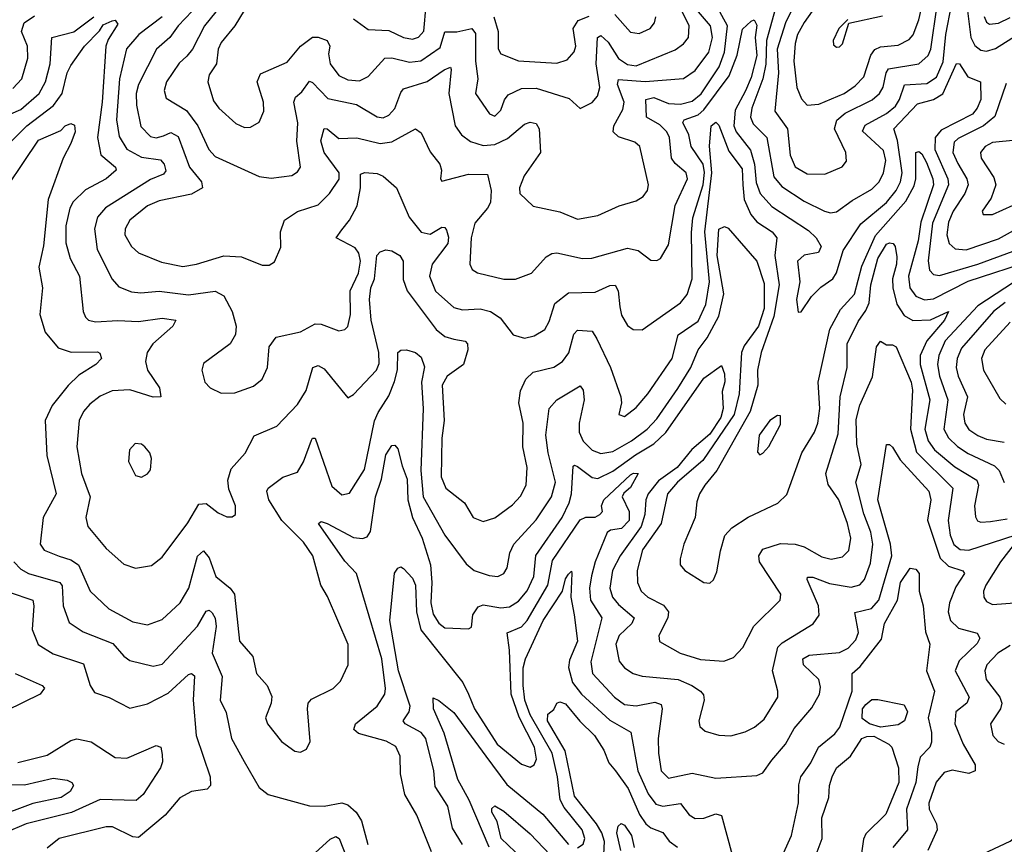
# Model space of a CAD drawing. Extents: x 1246230 to 1426786, y 660032 to 763141.
# Tile 129 of 256: x 1280491 to 1283835, y 698286 to 701085. Entities that reach past the tile are written whole.
import ezdxf

# ---------------------------------------------------------------- set-up
doc = ezdxf.new("R2010")
doc.units = 0

msp = doc.modelspace()

# ---------------------------------------------------------------- linework, layer by layer
at = {"layer": '0CON10XD'}
for points in [[(1281124.5, 701165.5), (1281029.5, 701065), (1281000.9, 701025), (1280955.3, 700985), (1280894.6, 700865.4), (1280887, 700835), (1280887.7, 700795), (1280903.1, 700723.1), (1280935, 700688.8), (1280955, 700684.8), (1280979, 700691), (1281005, 700702.3), (1281029.3, 700689.3), (1281068.2, 700585), (1281108.8, 700535), (1281112.1, 700515), (1281075, 700492.8), (1280965, 700470.4), (1280925, 700453.9), (1280865.2, 700404.8), (1280849.1, 700375), (1280848.8, 700355), (1280870.7, 700315), (1280895, 700294), (1280972.3, 700262.3), (1281045, 700247.6), (1281092, 700255), (1281185, 700283.8), (1281245, 700279.7), (1281315, 700251.4), (1281338.3, 700251.7), (1281357, 700263), (1281377.5, 700312.5), (1281377.3, 700365), (1281390, 700405), (1281435, 700433.6), (1281505, 700457.1), (1281543.2, 700495), (1281575.9, 700544.1), (1281576.4, 700565), (1281524.9, 700634.9), (1281514.3, 700674.3), (1281525, 700715.6), (1281535, 700714.4), (1281575, 700682.5), (1281636.2, 700683.8), (1281715, 700665.6), (1281755, 700670.9), (1281835, 700714.4), (1281855, 700701.4), (1281885, 700637.1), (1281917.5, 700595), (1281924.2, 700575), (1281920, 700545), (1281925, 700537.5), (1282015, 700560.4), (1282079.5, 700559.5), (1282091.9, 700505), (1282090, 700465), (1282080, 700445), (1282036.6, 700395), (1282024.8, 700345), (1282020.4, 700255), (1282027.6, 700237.6), (1282046, 700226), (1282135, 700204.1), (1282175, 700203.9), (1282229.4, 700225), (1282279.6, 700280.4), (1282298.2, 700291.8), (1282315, 700293.4), (1282402.5, 700275), (1282434.1, 700275.9), (1282555, 700310), (1282591.2, 700301.2), (1282635, 700268.6), (1282655, 700267.5), (1282667.5, 700275), (1282695, 700321.2), (1282717.3, 700455), (1282758.6, 700545), (1282755, 700565.5), (1282716.9, 700596.9), (1282704.8, 700615), (1282697.4, 700685), (1282689, 700705), (1282665, 700728.3), (1282619.4, 700755), (1282617.8, 700815), (1282645, 700821.2), (1282695, 700801), (1282735, 700798.5), (1282775, 700808.8), (1282805, 700834), (1282867, 700925), (1282884.9, 700975.1), (1282894.4, 701065), (1282856.8, 701135)], [(1281190.8, 701155), (1281118.9, 701065), (1281077.6, 700985), (1281058.4, 700961.6), (1281032.5, 700937.5), (1280989.3, 700875), (1280981.3, 700845), (1280988.7, 700818.7), (1281057.5, 700777.5), (1281096.5, 700725), (1281133.8, 700645), (1281155, 700620.8), (1281305, 700553.4), (1281345, 700547.2), (1281415, 700556.4), (1281435, 700569.4), (1281444.5, 700585), (1281432.9, 700672.9), (1281435.2, 700735), (1281421.8, 700805), (1281428, 700822), (1281449.8, 700840.2), (1281475, 700876.4), (1281485, 700872.7), (1281537.8, 700817.8), (1281635, 700797.7), (1281705, 700755.3), (1281725, 700752.6), (1281745, 700761.8), (1281765, 700783.8), (1281785, 700838.6), (1281795, 700850.8), (1281875, 700875.2), (1281932.4, 700915), (1281954.2, 700924.2), (1281956.7, 700916.7), (1281948.9, 700835), (1281970, 700725), (1281991.6, 700695), (1282021.7, 700671.7), (1282065, 700658.7), (1282105, 700661.6), (1282148.2, 700681.8), (1282205, 700730.8), (1282225, 700737.9), (1282245, 700733.1), (1282255.4, 700715), (1282259.7, 700635), (1282204.1, 700555), (1282188.5, 700515), (1282190, 700495), (1282235, 700452.2), (1282325, 700433.3), (1282385, 700407.8), (1282455, 700420.4), (1282526.6, 700453.4), (1282585, 700470), (1282608.6, 700485), (1282623.3, 700505), (1282626.4, 700525), (1282597.7, 700655), (1282579.7, 700669.7), (1282525, 700687.8), (1282506.9, 700705), (1282508.8, 700725), (1282539.9, 700780.1), (1282544.3, 700805.7), (1282521.9, 700865), (1282525, 700882.3), (1282615, 700875.1), (1282745, 700885.7), (1282785, 700912.5), (1282831.5, 700975), (1282843.7, 701025), (1282836.8, 701065), (1282789.7, 701119.7)], [(1281288.4, 701175), (1281221.8, 701065), (1281175, 701008.5), (1281164.7, 700985), (1281159.3, 700935), (1281135, 700898.6), (1281130.4, 700875), (1281149.4, 700809.4), (1281167.1, 700785), (1281225, 700732.5), (1281255, 700718.9), (1281275, 700720), (1281305, 700737.5), (1281320.8, 700775), (1281318.9, 700805), (1281297.1, 700875), (1281308.8, 700901.2), (1281399.3, 700940.7), (1281445, 700995.9), (1281485, 701025.8), (1281505, 701025.7), (1281535, 701014.5), (1281544.7, 700995), (1281540.3, 700969.7), (1281545.3, 700935), (1281575, 700896), (1281605, 700881.4), (1281645, 700878.3), (1281675, 700892.5), (1281731.1, 700955), (1281755, 700956.1), (1281815, 700941.7), (1281853.8, 700946.2), (1281919, 700991), (1281935.3, 701044.7), (1281975.9, 701044.1), (1282026.9, 701055), (1282038.8, 701038.8), (1282038.8, 700945), (1282047.1, 700885), (1282038.9, 700835), (1282086.3, 700766.3), (1282105, 700758.1), (1282125, 700778.6), (1282137.1, 700812.9), (1282149.9, 700830.1), (1282195, 700851.3), (1282245, 700853.3), (1282357.4, 700817.4), (1282395, 700784.3), (1282435, 700804.6), (1282453.8, 700826.2), (1282461.2, 700855), (1282448.9, 700935), (1282453.2, 701025), (1282465, 701031.8), (1282489.1, 701009.1), (1282525, 700954), (1282555, 700933.8), (1282585, 700929.2), (1282716.7, 700983.3), (1282746, 701004), (1282762.4, 701025), (1282765.2, 701065), (1282739.4, 701115)], [(1283135.6, 701165), (1283092.4, 701075), (1283063.9, 700985), (1283067.8, 700905), (1283055.2, 700775.2), (1283099.1, 700715), (1283107.6, 700625), (1283125, 700585.4), (1283165, 700561.7), (1283225, 700561.2), (1283284.6, 700585.4), (1283298.9, 700605), (1283296.7, 700635), (1283258.4, 700715), (1283266.1, 700743.9), (1283295, 700767.5), (1283386.7, 700813.3), (1283411.1, 700835), (1283423.6, 700856.4), (1283433.5, 700905), (1283441.9, 700918.1), (1283544.5, 700935.5), (1283576.7, 700963.3), (1283585.5, 700985), (1283607.4, 701135)], [(1283217.3, 701165), (1283155, 701076), (1283132.8, 701035), (1283124.8, 701004.8), (1283120.2, 700945), (1283130.2, 700855), (1283146.3, 700816.3), (1283165, 700795.5), (1283205, 700798.8), (1283290.8, 700835), (1283329, 700861), (1283358.2, 700891.8), (1283381.6, 700965), (1283395, 700984.7), (1283415, 700992.9), (1283475, 700999), (1283511.4, 701018.6), (1283525, 701034.5), (1283544.8, 701085), (1283565.1, 701175)], [(1281625, 701088.1), (1281675, 701051.8), (1281745, 701048.9), (1281794.8, 701024.8), (1281825, 701019), (1281845, 701025.8), (1281863.3, 701046.7), (1281871.9, 701135)], [(1283063.5, 701145), (1283027.8, 701015), (1283025.1, 700934.9), (1283015.3, 700884.7), (1282977.3, 700785), (1282973.3, 700755), (1282981.7, 700731.7), (1283028, 700685), (1283052.2, 700552.2), (1283079.3, 700519.3), (1283155, 700469.8), (1283224.8, 700434.8), (1283245, 700430), (1283265, 700433.3), (1283318, 700472), (1283385, 700509.8), (1283410, 700535), (1283425.2, 700565), (1283432.9, 700607.1), (1283425, 700641.5), (1283353.2, 700706.7), (1283362.7, 700727.3), (1283435, 700767.2), (1283465, 700792.3), (1283479.4, 700815), (1283495.5, 700864.5), (1283571.5, 700868.5), (1283605, 700890.5), (1283627.6, 700942.4), (1283636.5, 701035), (1283655.6, 701135)], [(1280435, 700754.3), (1280495, 700780.9), (1280556.9, 700835), (1280579.3, 700875), (1280594.8, 700935), (1280600.3, 701025), (1280675, 701044.1), (1280742.8, 701095)], [(1280467.8, 700852.2), (1280498.1, 700885), (1280518.6, 700955), (1280517.3, 700995), (1280496.9, 701045), (1280506.2, 701075), (1280541.9, 701098.1)], [(1280975.2, 701095), (1280896.2, 701035), (1280853.7, 700986.3), (1280830.5, 700885), (1280819.5, 700745), (1280829.1, 700689.1), (1280855, 700645.8), (1280905, 700618.4), (1280969.4, 700609.4), (1280981.6, 700595), (1280987.6, 700572.4), (1280979, 700561), (1280935, 700543), (1280782.9, 700447.1), (1280755.7, 700415), (1280744.8, 700375.2), (1280754.8, 700305), (1280805, 700204.4), (1280828, 700178), (1280871.3, 700161.3), (1280902.3, 700157.7), (1280965, 700163.2), (1281065, 700151.1), (1281155, 700163.3), (1281185, 700147.5), (1281213.2, 700095), (1281226.7, 700045), (1281223.6, 700016.4), (1281205.4, 699984.6), (1281115, 699918), (1281109.2, 699895), (1281119.4, 699855), (1281137.5, 699835), (1281175, 699817.8), (1281221.3, 699818.7), (1281285, 699841.4), (1281314.2, 699865), (1281332.2, 699905), (1281338.9, 699975), (1281362.4, 700007.6), (1281444.8, 700025.2), (1281495, 700052.9), (1281515, 700051.2), (1281575, 700029.1), (1281595, 700033.1), (1281605, 700044.2), (1281614.2, 700085), (1281613.4, 700165), (1281641.9, 700225), (1281648.2, 700265), (1281642.5, 700292.5), (1281630.5, 700310.5), (1281565.5, 700345), (1281585, 700372.4), (1281611.2, 700405), (1281636.9, 700453.1), (1281648.1, 700515), (1281648.6, 700561.4), (1281663.8, 700566.2), (1281705, 700563.1), (1281725, 700553.6), (1281770.9, 700515), (1281813.8, 700415), (1281855, 700364.5), (1281885, 700356.9), (1281925, 700380.8), (1281935, 700379.5), (1281941.1, 700371.1), (1281947.4, 700347.4), (1281944.8, 700325), (1281892.3, 700255), (1281883.2, 700215), (1281903.6, 700163.6), (1281965, 700108), (1281995, 700100.8), (1282055, 700103.5), (1282090, 700095), (1282122.8, 700072.8), (1282167.5, 700015), (1282205, 700004), (1282237.8, 700012.2), (1282275, 700033.5), (1282289.7, 700060.3), (1282308.1, 700121.9), (1282355, 700157.9), (1282445, 700160.7), (1282495, 700182.7), (1282513.8, 700183.8), (1282524.1, 700165), (1282529.5, 700110.5), (1282535, 700082), (1282555, 700046.9), (1282575, 700033.3), (1282605, 700032.2), (1282735.5, 700124.5), (1282758.1, 700151.9), (1282775.2, 700205), (1282772.7, 700362.7), (1282777.3, 700412.7), (1282812.2, 700525), (1282816.7, 700566.7), (1282811.8, 700595), (1282771.4, 700655), (1282763.7, 700695), (1282743.5, 700736.5), (1282748.2, 700745), (1282795, 700762.6), (1282815, 700779.6), (1282900.5, 700895), (1282927.8, 700965), (1282946.2, 701053.8), (1282975, 701080.4), (1282985, 701084.6), (1282995, 701066.7), (1282988.8, 701025), (1282995, 700963.8), (1282975, 700888.7), (1282956.1, 700843.9), (1282921.5, 700778.5), (1282916.5, 700725), (1282924.9, 700705), (1282972.8, 700642.8), (1282986.2, 700595), (1282992.7, 700532.7), (1283005.6, 700495.6), (1283045, 700451.1), (1283170.1, 700370.1), (1283195.9, 700345), (1283212.9, 700315), (1283204.2, 700295), (1283155, 700285.4), (1283132.4, 700265), (1283140.3, 700195), (1283129.1, 700135), (1283135, 700092.5), (1283145, 700093.3), (1283180, 700145), (1283212.3, 700177.7), (1283253.1, 700205), (1283265, 700226), (1283288, 700302), (1283347.8, 700392.2), (1283434.8, 700465), (1283468.2, 700505), (1283482.7, 700535), (1283488.5, 700565), (1283472.5, 700675), (1283460, 700715), (1283539.9, 700800.1), (1283595, 700814.6), (1283626.2, 700833.8), (1283673, 700937), (1283682.9, 700935), (1283710.9, 700890.9), (1283754.3, 700875), (1283754.7, 700815), (1283743.1, 700785), (1283726.9, 700765), (1283620, 700710), (1283599.9, 700685), (1283598.9, 700645), (1283643.2, 700545), (1283645.8, 700525), (1283590.7, 700395), (1283576.8, 700266.8), (1283581.4, 700235), (1283595, 700220.7), (1283615, 700217.1), (1283745, 700255.1), (1283865, 700299.1)], [(1282101.7, 701095), (1282116.1, 701045), (1282116.1, 700986.1), (1282125, 700969.6), (1282184.7, 700945.3), (1282315, 700938.2), (1282350.9, 700949.1), (1282374.1, 700975.9), (1282379.3, 700995), (1282370.9, 701055), (1282387.6, 701082.4), (1282425, 701097.1)], [(1282512.8, 701102.8), (1282565, 701043.3), (1282595, 701038.9), (1282632.5, 701055), (1282647.5, 701075), (1282651.1, 701095)], [(1283303.8, 701086.2), (1283272.9, 701055), (1283254.2, 701015), (1283255, 701000), (1283265, 700992.5), (1283275, 700993.3), (1283285, 701003.3), (1283306.4, 701073.6), (1283420.9, 701099.1)], [(1283710, 701115), (1283720.8, 701025), (1283735, 700998.1), (1283755, 700981.7), (1283775, 700978.7), (1283805, 700987.7), (1283925, 701063.3)], [(1283766.8, 701096.8), (1283775, 701077.3), (1283785, 701070.6), (1283815, 701073.5), (1283855, 701092.6)], [(1280455, 700665.3), (1280514.9, 700725.1), (1280605.6, 700794.4), (1280635.4, 700834.6), (1280652.8, 700905), (1280665, 700930.4), (1280711.6, 700995), (1280761.9, 701048.1), (1280775, 701067.6), (1280805, 701081.4), (1280815, 701084), (1280825, 701070), (1280791.7, 701018.3), (1280784.2, 700995.8), (1280771.3, 700805), (1280755.2, 700685.2), (1280766.5, 700626.5), (1280816.2, 700585), (1280818.9, 700575), (1280785, 700545.3), (1280715, 700507.3), (1280672.5, 700467.5), (1280661.4, 700445), (1280647.6, 700385), (1280648.1, 700328.1), (1280663.1, 700275), (1280694.7, 700215), (1280707.3, 700095), (1280714.6, 700075), (1280725, 700065.5), (1280749.1, 700059.1), (1280825, 700064), (1280895, 700060.8), (1280975, 700072.3), (1281022, 700065), (1281011.1, 700045), (1280942.9, 699985), (1280924.1, 699955), (1280918.9, 699925), (1280925, 699895.8), (1280966.4, 699835), (1280970, 699805), (1280945, 699803.6), (1280865, 699829.2), (1280805, 699825.3), (1280765, 699807.3), (1280729.5, 699780.5), (1280707.6, 699755), (1280692.6, 699725), (1280684.7, 699635), (1280700.7, 699545), (1280730.5, 699465), (1280715.5, 699395.5), (1280722.2, 699365), (1280785, 699290), (1280845, 699236.7), (1280885, 699223.3), (1280938.3, 699231.7), (1280975, 699260), (1281062.5, 699377.5), (1281099.1, 699440.9), (1281125, 699442.5), (1281165, 699410.5), (1281195, 699397.1), (1281212.7, 699397.3), (1281223.8, 699405), (1281224.5, 699435), (1281201.1, 699491.1), (1281197.8, 699522.2), (1281209.4, 699560.6), (1281256.6, 699613.4), (1281287.6, 699672.4), (1281364.2, 699705.8), (1281435, 699779.1), (1281463.6, 699826.4), (1281487.1, 699905), (1281505, 699911.8), (1281525, 699900), (1281605, 699802), (1281625, 699812.5), (1281702.8, 699895), (1281711.7, 699918.3), (1281710.5, 699955), (1281685.1, 700065), (1281678.7, 700135), (1281683.2, 700175), (1281695.8, 700205.8), (1281703.8, 700285), (1281715, 700297.5), (1281735, 700304.4), (1281755, 700300.9), (1281782.2, 700285), (1281793.8, 700265), (1281793.5, 700203.5), (1281807.4, 700165), (1281905, 700033.2), (1281935, 700010), (1281965, 700000.8)], [(1283841.1, 700868.9), (1283803.2, 700756.8), (1283763.8, 700725), (1283678.1, 700681.9), (1283665, 700669.6), (1283660.2, 700635), (1283676.8, 700596.8), (1283707.4, 700545), (1283712.5, 700525), (1283701.2, 700495), (1283660.8, 700435), (1283645, 700398.5), (1283640.2, 700355), (1283647.3, 700325), (1283667.6, 700307.6), (1283705, 700304.5), (1283815, 700341), (1283925, 700402.6)], [(1280399, 700445), (1280555, 700676.2), (1280630.5, 700709.5), (1280645.7, 700725), (1280665, 700733.3), (1280677.1, 700727.1), (1280680, 700705), (1280664.5, 700665.5), (1280639.1, 700615), (1280588.1, 700475), (1280572.1, 700317.9), (1280556.3, 700245), (1280569.1, 700175), (1280560, 700085), (1280578.2, 700025), (1280621.7, 699971.7), (1280666.4, 699956.4), (1280755, 699957.8), (1280763.2, 699953.2), (1280768.6, 699935), (1280749.4, 699915), (1280691.8, 699878.2), (1280656.3, 699843.7), (1280600.9, 699775), (1280578.2, 699725), (1280583.9, 699606.1), (1280615.3, 699475), (1280571.2, 699395), (1280561.2, 699305), (1280574.8, 699284.8), (1280625, 699264.3), (1280665, 699251.9), (1280690.9, 699235), (1280730.4, 699145), (1280794.4, 699085), (1280875, 699040.8), (1280925, 699030.4), (1280975, 699048.9), (1281036.7, 699105), (1281065.2, 699155), (1281095, 699264.4), (1281115, 699281.8), (1281135, 699258.5), (1281157.5, 699195), (1281206.2, 699155), (1281220.8, 699135), (1281237.2, 698975), (1281282.8, 698922.8), (1281295.4, 698865.4), (1281331.4, 698825), (1281347.6, 698787.6), (1281345.6, 698765), (1281326, 698715), (1281332.5, 698695), (1281380.8, 698635), (1281425, 698602), (1281445, 698598), (1281465, 698608.8), (1281477.1, 698635), (1281468.1, 698745), (1281471.4, 698765), (1281481.7, 698778.3), (1281556, 698815), (1281580.2, 698839.8), (1281606.4, 698895), (1281606.4, 698963.6), (1281536.7, 699126.7), (1281513.6, 699165), (1281487.2, 699265), (1281455, 699311.2), (1281381.5, 699385), (1281337.8, 699455), (1281330, 699485), (1281335.5, 699495), (1281385, 699532.1), (1281435, 699549.4), (1281455, 699584.3), (1281481.8, 699658.3), (1281485, 699664.3), (1281495, 699664.4), (1281551.5, 699501.5), (1281585, 699472.5), (1281611.7, 699478.3), (1281661.7, 699558.3), (1281696.6, 699723.4), (1281708.7, 699751.3), (1281745, 699807.9), (1281763.5, 699856.5), (1281773.8, 699896.2), (1281775.6, 699955), (1281785, 699963.5), (1281805, 699964.4), (1281835, 699955.7), (1281855, 699939.2), (1281866.2, 699906.2), (1281855.2, 699855), (1281861.4, 699765), (1281853.8, 699555), (1281861.8, 699465), (1281935.3, 699335), (1282007.7, 699237.7), (1282034.8, 699214.8), (1282085, 699198), (1282115.3, 699194.7), (1282135.6, 699205), (1282146.3, 699223.7), (1282155.3, 699275), (1282168.8, 699305), (1282245, 699387.8), (1282296.7, 699465), (1282310.3, 699515), (1282285.5, 699615), (1282277.5, 699675), (1282288.9, 699765), (1282314.8, 699795.2), (1282395, 699841.9), (1282405, 699828), (1282408, 699795), (1282390.6, 699715), (1282391, 699685), (1282405, 699654.1), (1282435, 699624.3), (1282465, 699612.7), (1282505, 699618.7), (1282568.9, 699655), (1282622.2, 699695), (1282655, 699730), (1282726.8, 699833.2), (1282770.2, 699905), (1282795.2, 699965), (1282826.3, 700005), (1282865, 700078.9), (1282882.8, 700155), (1282860.1, 700285), (1282865.7, 700374.3), (1282885, 700382.9), (1282897.7, 700377.7), (1282994, 700265), (1283019.3, 700189.3), (1283018.9, 700105), (1283000, 700045), (1282951.5, 699978.5), (1282942, 699955), (1282934.7, 699815.3), (1282917.4, 699745), (1282811.7, 699588.3), (1282725.6, 699515), (1282690.8, 699475), (1282669.3, 699375), (1282605.7, 699285), (1282587.6, 699215), (1282589.1, 699175), (1282601.5, 699145), (1282624.5, 699125), (1282677.6, 699097.6), (1282694.7, 699075), (1282692.8, 699055), (1282661.8, 698995), (1282663.9, 698973.9), (1282734, 698934), (1282803.1, 698913.1), (1282882.1, 698907.9), (1282915, 698919.4), (1282946.6, 698953.4), (1282983.8, 699026.2), (1283074, 699115), (1283075.7, 699135), (1283003.8, 699245), (1283001.5, 699265), (1283015, 699287.9), (1283075, 699306.9), (1283125, 699304.2), (1283155, 699295.3), (1283215, 699261.9), (1283246.6, 699253.4), (1283285, 699261.2), (1283306.6, 699283.4), (1283313.4, 699325), (1283302.7, 699375), (1283272.7, 699455), (1283236.9, 699506.9), (1283228.4, 699545), (1283270.7, 699679.3), (1283277.1, 699805), (1283301.5, 699905), (1283300.9, 699985), (1283338.8, 700061.2)], [(1281965, 700000.8), (1282004.2, 699994.2), (1282011.5, 699985), (1282012.6, 699965), (1281998, 699915), (1281942.8, 699875), (1281925.7, 699845), (1281932.3, 699725), (1281925.2, 699665), (1281922.9, 699532.9), (1281938.6, 699495), (1282001.8, 699445), (1282031.4, 699395), (1282065, 699381.8), (1282105, 699394.5), (1282165, 699438.5), (1282191.9, 699468.1), (1282211.3, 699505), (1282214.7, 699565), (1282200.2, 699635), (1282200.5, 699715), (1282186.4, 699785), (1282191.6, 699825), (1282210.4, 699865), (1282235, 699888.4), (1282305, 699905.8), (1282335.1, 699924.8), (1282355.9, 699954.1), (1282372.7, 700017.3), (1282385, 700031.3), (1282435, 700028.2), (1282451.5, 700001.5), (1282497.6, 699905), (1282532.2, 699805), (1282534.4, 699785), (1282526.2, 699745), (1282545, 699738.1), (1282585, 699768.1), (1282624.6, 699815), (1282707.4, 699935), (1282727.9, 700015), (1282795, 700061.6), (1282821.7, 700118.3), (1282834.3, 700195), (1282817.5, 700365), (1282841.3, 700565), (1282834.2, 700655.8), (1282838.9, 700725), (1282855, 700737.5), (1282865, 700727.7), (1282899, 700639), (1282945, 700578.9), (1282947.3, 700525), (1282952, 700475), (1282974, 700424), (1282995, 700399.3), (1283046.2, 700365), (1283062.8, 700345), (1283056.1, 700285), (1283070.6, 700185), (1283052.7, 700077.3), (1283008.9, 699955), (1282997.3, 699895), (1282997.7, 699845), (1282972.1, 699755), (1282859.2, 699555), (1282817.4, 699505), (1282800.3, 699475), (1282791.3, 699448.7), (1282785.4, 699395), (1282747.1, 699305), (1282734.2, 699255), (1282734.4, 699235), (1282750, 699215), (1282815, 699174.2), (1282835, 699172), (1282847, 699183), (1282858.9, 699211.1), (1282871.5, 699281.5), (1282886.4, 699333.6), (1282909.5, 699360.5), (1282965, 699396.8), (1283066, 699444), (1283096.6, 699473.4), (1283147, 699615), (1283190, 699685), (1283201.5, 699715), (1283208.1, 699765), (1283203, 699855), (1283242, 700035), (1283278.2, 700101.8), (1283326.6, 700153.4), (1283351.5, 700248.5), (1283397.2, 700352.8), (1283500.2, 700469.8), (1283528.6, 700521.4), (1283534.6, 700545.4), (1283535, 700634), (1283545, 700637.7), (1283555, 700629.5), (1283570.8, 700600.8), (1283592.7, 700545), (1283594.5, 700524.5), (1283552, 700398), (1283542.3, 700335), (1283509.1, 700215), (1283513.8, 700175), (1283535, 700146.3), (1283564.2, 700134.2), (1283595, 700137.1), (1283712.7, 700197.3), (1283935, 700270)], [(1283875, 700676.5), (1283795, 700668.8), (1283769.5, 700655), (1283753.6, 700635), (1283756.2, 700615), (1283799.1, 700549.1), (1283806.2, 700525), (1283790, 700480), (1283759.4, 700435), (1283763.6, 700423.6), (1283795, 700423.9), (1283865, 700455.4)], [(1283338.8, 700061.2), (1283365, 700097.9), (1283375.6, 700124.4), (1283381.2, 700185), (1283405, 700274.2), (1283435, 700323.3), (1283445, 700328.2), (1283458, 700325), (1283464.3, 700315), (1283469.7, 700279.7), (1283468.9, 700255), (1283454.8, 700205), (1283456.2, 700175), (1283469.9, 700119.9), (1283495, 700081.6), (1283524.5, 700064.5), (1283584.1, 700065.9), (1283645.6, 700095), (1283632, 700065), (1283571.9, 699995), (1283549.7, 699945), (1283548.8, 699915), (1283582, 699795), (1283565.1, 699695), (1283576.9, 699655), (1283598.4, 699625), (1283667.2, 699567.2), (1283742.2, 699522.2), (1283747.1, 699505), (1283733.7, 699435), (1283737.2, 699397.2), (1283744.1, 699384.1), (1283755, 699378.8), (1283788.6, 699381.4), (1283845, 699390.3)], [(1283898.8, 700215), (1283745, 700114.2), (1283634.6, 699995), (1283613, 699945), (1283607.7, 699915), (1283615, 699875.5), (1283642.9, 699795), (1283629.6, 699695), (1283645, 699665.3), (1283676.3, 699636.3), (1283712.7, 699612.7), (1283801.1, 699571.1), (1283817.1, 699555), (1283835, 699513.5)], [(1283837.6, 700125), (1283798.8, 700095), (1283689.5, 699970.5), (1283674.7, 699934.7), (1283671.6, 699905), (1283678.6, 699875), (1283710.2, 699805), (1283696, 699745), (1283700.9, 699715), (1283715, 699694.2), (1283745, 699673.1), (1283775, 699661.1), (1283835, 699651.1)], [(1283855, 700057.9), (1283769.2, 699965), (1283757.3, 699935), (1283764.1, 699895), (1283819.3, 699799.3), (1283840.4, 699780.4)], [(1281890.2, 698260.2), (1281840.3, 698385), (1281799.4, 698455), (1281784.1, 698525), (1281783.5, 698585), (1281768, 698618), (1281735.7, 698635.7), (1281641.6, 698661.6), (1281625.5, 698675), (1281632.1, 698695), (1281705.4, 698755), (1281731.1, 698795), (1281734, 698815), (1281721.5, 698915), (1281635.2, 699205), (1281595, 699247.2), (1281506, 699375), (1281515, 699381.4), (1281535, 699375.3), (1281625, 699327.4), (1281655, 699323.8), (1281670.7, 699329.3), (1281682.3, 699347.7), (1281699.8, 699465), (1281719.6, 699525), (1281735, 699608.1), (1281755, 699640), (1281765, 699640.8), (1281775, 699628), (1281790.3, 699570.3), (1281806.9, 699525), (1281809, 699455), (1281825.7, 699395.7), (1281857.7, 699325), (1281886.5, 699235), (1281891.3, 699175), (1281887.3, 699105), (1281895, 699067.5), (1281915, 699036), (1281935, 699020.8), (1282015, 699017.5), (1282025, 699022.5), (1282029.6, 699065), (1282047.9, 699092.1), (1282065, 699098.2), (1282125, 699088.5), (1282155, 699091.6), (1282185, 699111.1), (1282215, 699146.4), (1282237.4, 699195), (1282244.4, 699265.6), (1282333.3, 699395), (1282356.9, 699445), (1282364.6, 699475), (1282370.7, 699569.3), (1282375, 699573.1), (1282385, 699568.5), (1282435, 699530.5), (1282455, 699527.5), (1282505, 699552.4), (1282582.3, 699607.7), (1282644.7, 699645.3), (1282685, 699683.3), (1282815, 699868.1), (1282875, 699911.2), (1282885, 699883.3), (1282886.3, 699856.3), (1282876.9, 699823.1), (1282880.4, 699765), (1282872.7, 699735), (1282835, 699677.7), (1282774, 699626), (1282724.5, 699565), (1282660.5, 699519.5), (1282625.8, 699475), (1282617.2, 699455), (1282614.6, 699405), (1282601.5, 699365), (1282530.4, 699265), (1282504, 699215), (1282495.2, 699155.2), (1282504.3, 699125), (1282525, 699099.2), (1282578.1, 699055), (1282570, 699035), (1282527.4, 698995), (1282515.2, 698965), (1282527.3, 698907.3), (1282545, 698884.7), (1282575, 698865.3), (1282605, 698856.3), (1282727.1, 698845), (1282773.5, 698825), (1282802.7, 698805), (1282813, 698793), (1282816.2, 698775), (1282797.1, 698705), (1282801.4, 698685), (1282819.3, 698669.3), (1282865, 698656.2), (1282906.2, 698653.8), (1282955, 698667.1), (1282986.8, 698683.2), (1283019.7, 698710.3), (1283066.4, 698785), (1283066.4, 698805), (1283047.6, 698875), (1283065.8, 698955), (1283080, 698970), (1283185.7, 699034.3), (1283206.6, 699063.4), (1283203.4, 699095), (1283165.7, 699184.3), (1283167, 699193), (1283185, 699192.9), (1283240.9, 699170.9), (1283315, 699158.6), (1283343.9, 699166.1), (1283359.8, 699185), (1283380.2, 699239.8), (1283388.9, 699305), (1283381.6, 699345), (1283357.6, 699407.6), (1283331.2, 699515), (1283349.4, 699575), (1283334.3, 699644.3), (1283332.4, 699727.6), (1283343.9, 699776.1), (1283387.1, 699872.9), (1283401.2, 699975), (1283415, 699993.5), (1283435, 699982), (1283455, 699982), (1283467.5, 699975), (1283518.2, 699855), (1283522.9, 699827.1), (1283516.5, 699695), (1283537, 699617), (1283660, 699495), (1283644.5, 699385), (1283650.8, 699335), (1283663.8, 699303.8), (1283685, 699286.1), (1283715, 699284.8), (1283875, 699336.3)], [(1283005, 699607.5), (1283015, 699613.3), (1283035, 699636.2), (1283075, 699711.2), (1283075, 699740), (1283065, 699742), (1283039.2, 699725), (1283002.7, 699675), (1282996.7, 699616.7), (1283005, 699607.5)], [(1280905, 699532.5), (1280925, 699543.3), (1280935, 699557.5), (1280938.8, 699595), (1280933.3, 699615), (1280916.7, 699635), (1280905, 699643.8), (1280883.6, 699646.4), (1280863.8, 699625), (1280861.2, 699585), (1280885, 699537.5), (1280905, 699532.5)], [(1281995.3, 698285), (1281960.6, 698340.6), (1281944.7, 698415), (1281901.8, 698481.8), (1281897.4, 698535), (1281870.2, 698645), (1281854.7, 698665), (1281800, 698695), (1281792.9, 698705), (1281813.9, 698735), (1281816.9, 698755), (1281777.1, 698875), (1281748.5, 699045), (1281763.5, 699206.5), (1281775, 699223.5), (1281785, 699228), (1281795, 699222), (1281825, 699188.8), (1281835.9, 699165), (1281839.2, 699075), (1281853.8, 699013.8), (1281995.9, 698835), (1282015.2, 698795), (1282035.6, 698745), (1282112.9, 698625), (1282195, 698557.1), (1282225, 698547.5), (1282238.1, 698555), (1282245.7, 698575), (1282239, 698615), (1282187.5, 698717.5), (1282160.6, 698795), (1282154.8, 698944.8), (1282146.3, 699003.7), (1282195, 699024.4), (1282215, 699045.8), (1282285.1, 699164.9), (1282300.3, 699249.7), (1282395, 699387.2), (1282414.1, 699395.9), (1282445, 699396.2), (1282461.5, 699405), (1282470, 699415), (1282467.1, 699435), (1282474.4, 699455), (1282565, 699539.6), (1282576, 699546), (1282591.2, 699545), (1282565, 699497.5), (1282542.6, 699477.4), (1282537.7, 699465), (1282560.5, 699415), (1282560.4, 699385), (1282535, 699358.1), (1282497.8, 699352.2), (1282486.1, 699343.9), (1282445.2, 699245), (1282433.4, 699196.6), (1282426.5, 699155), (1282429.7, 699115), (1282468.2, 699055), (1282431.2, 698905), (1282436.3, 698865), (1282511.4, 698785), (1282545, 698760.2), (1282585, 698755.2), (1282648.3, 698768.3), (1282670.1, 698760.1), (1282673.2, 698745), (1282659.6, 698645), (1282661.1, 698595), (1282669.7, 698535), (1282695, 698509.6), (1282775, 698526.6), (1282855, 698510.6), (1282995, 698519.1), (1283015, 698527.8), (1283045, 698570.9), (1283092.2, 698625), (1283121.3, 698678.7), (1283181.4, 698748.6), (1283207.3, 698795), (1283211.2, 698818.8), (1283205.3, 698845), (1283153.1, 698895), (1283151.2, 698915), (1283172.5, 698927.5), (1283275, 698936.3), (1283305, 698951.6), (1283330.6, 698979.4), (1283340, 699005), (1283327.1, 699072.9), (1283384, 699086), (1283408.4, 699115), (1283453, 699265), (1283447.9, 699305), (1283405.7, 699455), (1283435, 699642.5), (1283445, 699643.3), (1283455, 699633.8), (1283480.8, 699590.8), (1283578.4, 699485), (1283585.2, 699455), (1283574.4, 699385.6), (1283617.5, 699257.5), (1283645, 699229.4), (1283693.6, 699213.6), (1283699.5, 699205), (1283669.9, 699160.1), (1283649, 699105), (1283644.8, 699075), (1283652.7, 699045), (1283679.5, 699019.5), (1283742.5, 699002.5), (1283751.4, 698985), (1283743.2, 698966.8), (1283681.8, 698908.2), (1283668.4, 698875), (1283715.7, 698785), (1283707.5, 698765), (1283670.8, 698735), (1283666.8, 698695), (1283694.8, 698625), (1283735.6, 698555), (1283735.7, 698535), (1283715, 698526.4), (1283657.5, 698537.5), (1283630.9, 698529.1), (1283603.1, 698496.9), (1283578.3, 698425), (1283580.2, 698405), (1283605.2, 698355.2), (1283607.3, 698335), (1283574.7, 698265)], [(1283876.8, 699315), (1283821.5, 699245), (1283772, 699165), (1283764.6, 699145), (1283765.5, 699125), (1283775, 699109.4), (1283795, 699100), (1283885, 699106.2)], [(1280471.2, 699245), (1280495, 699220.3), (1280521.1, 699205), (1280628, 699175), (1280635, 699163.3), (1280638.9, 699095), (1280658.9, 699038.9), (1280706.7, 699006.7), (1280807.7, 698967.7), (1280845, 698924.4), (1280865, 698910), (1280945, 698890), (1280975, 698897.5), (1281095, 699025.9), (1281125, 699077.5), (1281135, 699080.6), (1281145, 699071.8), (1281155, 699053.1), (1281158.6, 699025), (1281144.8, 698935), (1281178.4, 698855), (1281171.6, 698775), (1281192.6, 698732.6), (1281210.3, 698645), (1281253.1, 698566.9), (1281305, 698478.9), (1281334.7, 698454.7), (1281475, 698416), (1281525, 698414.7), (1281585, 698426.6), (1281605, 698419.3), (1281634.4, 698394.4), (1281652, 698365), (1281673.8, 698285)], [(1283057.5, 698195), (1283111.9, 698315), (1283136.2, 698426.2), (1283137.1, 698487.1), (1283144.1, 698515), (1283178, 698562), (1283204.5, 698615.5), (1283259.7, 698660.3), (1283276.2, 698683.8), (1283318.1, 698805), (1283318.2, 698865), (1283345, 698889.2), (1283418.1, 698981.9), (1283428.3, 699035), (1283471.7, 699115), (1283481.9, 699175), (1283515, 699222.7), (1283535, 699219.4), (1283545.5, 699205), (1283545.5, 699145), (1283558.9, 699095), (1283567.4, 699007.4), (1283582.5, 698965), (1283571, 698875), (1283597.8, 698805), (1283576.6, 698715), (1283587.8, 698665), (1283587.9, 698632.1), (1283581.5, 698615), (1283549, 698581), (1283541.6, 698548.4), (1283534, 698495), (1283503, 698405), (1283506.2, 698335), (1283456.1, 698275)], [(1282385, 698274.1), (1282405, 698285.6), (1282410.5, 698305), (1282401.4, 698335), (1282340.3, 698410.3), (1282326.1, 698436.1), (1282317.9, 698515), (1282299.3, 698595), (1282224.2, 698725), (1282207, 698775), (1282201.4, 698825), (1282201.5, 698885), (1282208.8, 698915), (1282269.4, 699045), (1282334.3, 699145), (1282345, 699187.1), (1282355, 699202.5), (1282365, 699212.5), (1282366.6, 699206.6), (1282362.3, 699125), (1282374, 699065), (1282385.5, 698975), (1282358.7, 698911.3), (1282354.4, 698885.6), (1282368.4, 698835), (1282399.6, 698795), (1282495, 698706.5), (1282566.2, 698666.2), (1282590.7, 698535), (1282625, 698456.7), (1282651.7, 698421.7), (1282675, 698414.8), (1282735, 698423.8), (1282765, 698385.4), (1282785, 698373.6), (1282815, 698374.8), (1282855, 698388.7), (1282875, 698383.3), (1282910.3, 698250.3)], [(1280455, 699141.4), (1280535.4, 699115), (1280539.5, 699095), (1280533.6, 699015), (1280553.4, 698963.4), (1280605, 698931.8), (1280707.9, 698897.9), (1280730, 698825), (1280745, 698800.5), (1280795, 698783.6), (1280865, 698747.3), (1280925, 698762)], [(1283855, 698961.1), (1283812.5, 698935), (1283776.1, 698895), (1283768.9, 698875), (1283773.3, 698845), (1283820, 698785), (1283826.4, 698765), (1283821.6, 698745), (1283787.7, 698695), (1283795.5, 698655), (1283814.4, 698635), (1283835, 698625.4)], [(1280475.6, 698865), (1280567.5, 698825), (1280575.4, 698815.4), (1280560.6, 698795), (1280445, 698738.9)], [(1280925, 698762), (1280995, 698798.9), (1281065, 698862.1), (1281075, 698865.5), (1281085, 698857.5), (1281080.4, 698775), (1281090.9, 698655), (1281138.5, 698515), (1281138.9, 698485), (1281127.7, 698472.3), (1281075, 698464.7), (1281035, 698443.4), (1280984.7, 698385), (1280895, 698308.2), (1280875, 698310.4), (1280806.2, 698345), (1280785, 698345.4), (1280624.8, 698305.2), (1280585, 698272.2)], [(1282085.9, 698275.9), (1282017.3, 698435), (1281979.6, 698505), (1281932.7, 698662.7), (1281896, 698745), (1281895, 698782.5), (1281915, 698773.5), (1281965, 698732.5), (1282074.3, 698585), (1282145, 698488.4), (1282267.4, 698387.4), (1282354.6, 698285)], [(1282475, 698250.8), (1282476.9, 698295), (1282467.6, 698325), (1282450.4, 698355), (1282375, 698449.4), (1282343.3, 698603.3), (1282283.9, 698705), (1282285, 698727.5), (1282305, 698743.3), (1282315.6, 698764.4), (1282325, 698769.4), (1282345, 698762.9), (1282393.4, 698703.4), (1282443.4, 698655), (1282475.2, 698605.2), (1282492.1, 698562.1), (1282514.1, 698535), (1282557.3, 698475), (1282596.3, 698386.3), (1282618, 698355), (1282635, 698341), (1282675, 698325.4), (1282696.5, 698296.5), (1282725, 698276.2)], [(1283415, 698683.3), (1283377.5, 698695), (1283352.3, 698712.3), (1283353.8, 698745), (1283365, 698760), (1283385, 698776.7), (1283405, 698777.5), (1283495, 698758.8), (1283505.7, 698735), (1283496.4, 698705), (1283475, 698691.7), (1283415, 698683.3)], [(1283165, 698169.3), (1283216, 698305), (1283215.5, 698375), (1283239.3, 698445), (1283241.2, 698485), (1283250.2, 698515), (1283265, 698545.4), (1283313, 698585), (1283351.1, 698645), (1283367.9, 698652.1), (1283392.2, 698652.2), (1283443.2, 698625), (1283452.5, 698615), (1283475.6, 698545), (1283477.1, 698495), (1283432.2, 698387.8), (1283365, 698320.8), (1283356.5, 698303.5), (1283350.3, 698255)], [(1280485, 698563), (1280585, 698588.1), (1280665, 698637.7), (1280685, 698644), (1280733.7, 698633.7), (1280815, 698580.4), (1280855, 698577.7), (1280955, 698620.6), (1280970.8, 698615), (1280975, 698590), (1280976.4, 698565), (1280969.1, 698545), (1280910, 698455), (1280886.3, 698433.7), (1280765, 698437.8), (1280666.6, 698393.4), (1280513.6, 698355), (1280444.6, 698325.4)], [(1280465, 698489), (1280507.5, 698487.5), (1280605, 698510), (1280652.8, 698502.8), (1280668.8, 698495), (1280674.3, 698485), (1280662.5, 698465), (1280632.5, 698445), (1280535.4, 698424.6), (1280405, 698374.9)], [(1283690.3, 698219.7), (1283855, 698295.9), (1283887.6, 698322.4), (1283987.4, 698432.6), (1284015, 698450), (1284037.6, 698447.6), (1284095, 698414.4), (1284175, 698394.6), (1284265, 698343.9), (1284285, 698340.9), (1284325, 698357.3), (1284348.9, 698358.9), (1284366, 698345), (1284375.7, 698315), (1284358.1, 698265)], [(1282197.7, 698237.7), (1282126, 698305), (1282113, 698363), (1282094.2, 698395), (1282095, 698406.7), (1282105, 698416.7), (1282135, 698398.1), (1282225, 698320.8), (1282315, 698225.6)], [(1282532.6, 698265), (1282519.5, 698325), (1282523.3, 698346.7), (1282533.4, 698356.6), (1282545, 698350), (1282568.9, 698315), (1282578.2, 698275)], [(1281495, 698256.2), (1281545, 698302.9), (1281565, 698312), (1281575.7, 698305), (1281605, 698230.9)]]:
    msp.add_lwpolyline(points, dxfattribs=at)

doc.saveas('drawing.dxf')
